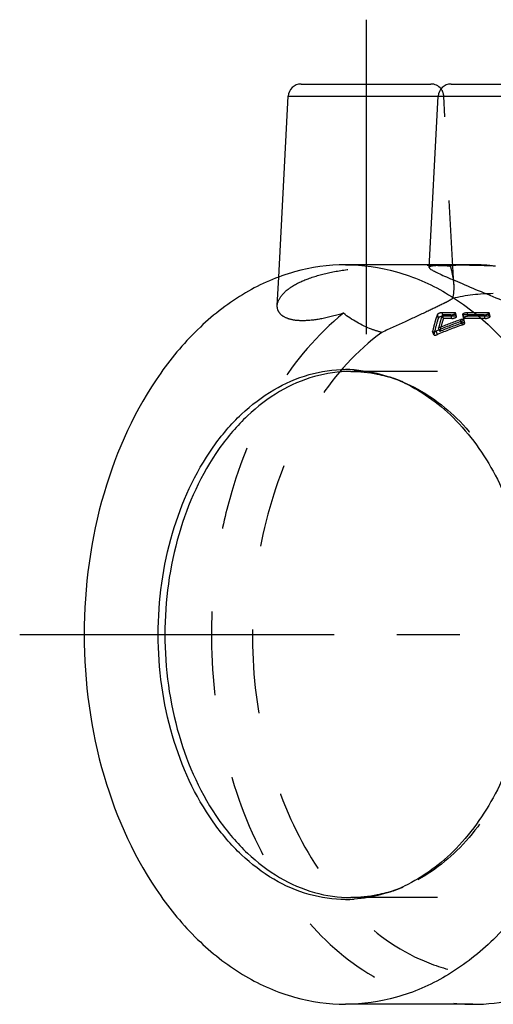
# Model space of a CAD drawing. Header units: millimetres. Extents: x 367 to 633, y 464 to 541.
# Tile 1 of 20: x 367 to 404, y 464 to 541. Entities that reach past the tile are written whole.
import ezdxf

# ---------------------------------------------------------------- set-up
doc = ezdxf.new("R2010")
doc.units = ezdxf.units.MM
doc.header["$LTSCALE"] = 65.185185
doc.linetypes.add('CENTER', pattern=[0.6, 0.375, -0.075, 0.075, -0.075])
doc.linetypes.add('HIDDEN', pattern=[0.2, 0.1, -0.1])
for name, color, linetype in [('KOERPER', 7, 'CONTINUOUS'), ('KONST.EL_MIT_GEO', 7, 'CONTINUOUS'), ('L1', 7, 'CONTINUOUS')]:
    doc.layers.add(name, color=color, linetype=linetype)

msp = doc.modelspace()

# ---------------------------------------------------------------- linework, layer by layer
at = {"layer": 'KOERPER', "color": 2, "linetype": 'CENTER'}
msp.add_line((394.043, 540.775), (394.043, 512.51), dxfattribs=at)
at = {"layer": 'KONST.EL_MIT_GEO', "color": 7, "linetype": 'Continuous'}
for p, q in [((388.992, 535.775), (399.094, 535.775)), ((400.66, 535.775), (410.762, 535.775)), ((387.257, 520.763), (387.994, 534.827)), ((387.994, 534.827), (411.76, 534.827)), ((398.963, 521.51), (399.661, 534.827)), ((398.963, 521.725), (392.452, 521.725)), ((402.352, 464.225), (392.452, 464.225))]:
    msp.add_line(p, q, dxfattribs=at)
at = {"layer": 'KONST.EL_MIT_GEO', "color": 8, "linetype": 'HIDDEN'}
for p, q in [((400.86, 520.197), (400.093, 534.827)), ((402.352, 521.725), (398.963, 521.725)), ((387.141, 518.557), (387.257, 520.763)), ((399.67, 517.581), (399.591, 517.859)), ((400.042, 517.715), (399.966, 517.995)), ((400.941, 517.995), (399.966, 517.995)), ((400.064, 517.546), (399.984, 517.825)), ((400.635, 517.825), (399.984, 517.825)), ((401.017, 517.715), (400.042, 517.715)), ((400.714, 517.546), (400.064, 517.546)), ((400.714, 517.546), (400.635, 517.825)), ((401.017, 517.715), (400.941, 517.995)), ((401.087, 517.693), (401.01, 517.973)), ((401.54, 517.847), (401.619, 517.569)), ((401.689, 517.546), (401.61, 517.825)), ((403.235, 517.825), (401.61, 517.825)), ((403.314, 517.546), (401.689, 517.546)), ((401.992, 517.715), (401.916, 517.995)), ((403.541, 517.995), (401.916, 517.995)), ((403.617, 517.715), (401.992, 517.715)), ((403.314, 517.546), (403.235, 517.825)), ((403.617, 517.715), (403.541, 517.995)), ((403.687, 517.693), (403.61, 517.973)), ((399.785, 516.541), (399.687, 516.808)), ((401.467, 517.167), (401.381, 517.441)), ((401.55, 517.053), (401.461, 517.326)), ((401.728, 517.18), (401.641, 517.455)), ((399.327, 516.281), (399.225, 516.563)), ((399.591, 516.299), (399.49, 516.563)), ((425.686, 513.425), (392.861, 513.425)), ((425.686, 472.525), (392.861, 472.525))]:
    msp.add_line(p, q, dxfattribs=at)
at = {"layer": 'KONST.EL_MIT_GEO', "color": 7, "linetype": 'Continuous'}
for centre, radius, start, end in [((388.992, 534.775), 1, 89.99995, 177), ((399.094, 534.775), 1, 38.44256, 90.00005), ((400.659, 534.775), 1, 89.99995, 177), ((392.452, 503.27), 10.305, 86.29593, 89.99731), ((392.215, 502.297), 11.31, 68.37904, 70.83281), ((392.16, 502.155), 11.462, 67.85942, 68.38297), ((392.077, 501.956), 11.677, 64.9782, 67.85187), ((392.215, 483.653), 11.31, 289.16719, 291.62096), ((392.16, 483.795), 11.462, 291.61703, 292.14058), ((392.077, 483.994), 11.677, 292.14813, 295.0218), ((392.452, 482.68), 10.305, 270.00269, 273.70407)]:
    msp.add_arc(centre, radius, start, end, dxfattribs=at)
at = {"layer": 'KONST.EL_MIT_GEO', "color": 8, "linetype": 'HIDDEN'}
for centre, radius, start, end in [((399.094, 534.775), 1, 3, 38.44256), ((402.349, 507.283), 14.442, 82.99417, 97.00583), ((403.958, 506.005), 13.47, 90.06399, 103.67575), ((407.493, 515.012), 8.399, 160.18347, 163.04068), ((415.771, 477.447), 42.369, 109.73916, 112.59825), ((415.759, 477.254), 42.26, 109.64712, 112.49409), ((415.373, 477.427), 42.389, 109.27395, 111.71706), ((415.362, 477.229), 42.286, 109.18382, 111.61655), ((392.72, 502.507), 10.934, 71.05569, 74.74346), ((389.914, 495.676), 18.319, 67.49764, 70.83501), ((392.653, 502.306), 11.145, 69.91773, 71.06306), ((392.592, 502.141), 11.322, 67.49339, 69.91413), ((392.72, 483.443), 10.934, 285.25654, 288.94431), ((389.914, 490.274), 18.319, 289.16499, 292.50236), ((392.653, 483.644), 11.145, 288.93694, 290.08227), ((392.592, 483.809), 11.322, 290.08587, 292.50661)]:
    msp.add_arc(centre, radius, start, end, dxfattribs=at)
at = {"layer": 'KONST.EL_MIT_GEO', "color": 7, "linetype": 'Continuous'}
for points, knots in [([(392.452, 521.725), (391.117, 521.725), (388.386, 521.338), (384.509, 519.643), (380.969, 516.923), (376.748, 511.954), (373.087, 503.852), (371.623, 492.975), (373.087, 482.098), (376.748, 473.996), (380.969, 469.027), (384.509, 466.307), (388.386, 464.612), (391.117, 464.225), (392.452, 464.225)], [0, 0, 0, 0, 0.051729, 0.105334, 0.162249, 0.223216, 0.356476, 0.5, 0.643524, 0.776784, 0.837751, 0.894666, 0.948271, 1, 1, 1, 1]), ([(392.452, 521.725), (393.787, 521.725), (396.519, 521.338), (400.395, 519.643), (403.936, 516.923), (408.156, 511.954), (411.817, 503.852), (413.282, 492.975), (411.817, 482.098), (408.156, 473.996), (403.936, 469.027), (400.395, 466.307), (396.519, 464.612), (393.787, 464.225), (392.452, 464.225)], [0, 0, 0, 0, 0.051729, 0.105334, 0.162249, 0.223216, 0.356476, 0.5, 0.643524, 0.776784, 0.837751, 0.894666, 0.948271, 1, 1, 1, 1]), ([(398.963, 521.514), (398.961, 521.47), (399.081, 521.365), (399.304, 521.238), (399.688, 521.05), (400.191, 520.824), (400.815, 520.553), (401.828, 520.119), (403.257, 519.516), (405.094, 518.771), (407.006, 518.073), (408.852, 517.546), (410.073, 517.369), (410.635, 517.369)], [0, 0, 0, 0, 0.010451, 0.032255, 0.06598, 0.110893, 0.165809, 0.229303, 0.375892, 0.538628, 0.70589, 0.864804, 1, 1, 1, 1]), ([(402.352, 464.225), (403.449, 464.225), (405.678, 464.484), (410.07, 466.037), (415.114, 469.948), (419.56, 476.769), (422.268, 485.129), (422.884, 492.722), (422.341, 498.843), (420.635, 507.133), (417.181, 513.781), (413.106, 517.373)], [0, 0, 0, 0, 0.050286, 0.101829, 0.212054, 0.335327, 0.470064, 0.610884, 0.681491, 0.750944, 1, 1, 1, 1]), ([(392.452, 472.375), (391.496, 472.375), (389.538, 472.653), (386.761, 473.867), (384.224, 475.815), (381.2, 479.376), (378.577, 485.181), (377.528, 492.975), (378.577, 500.769), (381.2, 506.574), (384.224, 510.135), (386.761, 512.083), (389.538, 513.297), (391.496, 513.575), (392.452, 513.575)], [0, 0, 0, 0, 0.051729, 0.105334, 0.162249, 0.223216, 0.356476, 0.5, 0.643524, 0.776784, 0.837751, 0.894666, 0.948271, 1, 1, 1, 1]), ([(392.861, 513.425), (391.911, 513.425), (389.968, 513.149), (387.211, 511.944), (384.692, 510.01), (381.69, 506.475), (379.086, 500.712), (378.045, 492.975), (379.086, 485.238), (381.69, 479.475), (384.692, 475.94), (387.211, 474.006), (389.968, 472.801), (391.911, 472.525), (392.861, 472.525)], [0, 0, 0, 0, 0.051729, 0.105334, 0.162249, 0.223216, 0.356476, 0.5, 0.643524, 0.776784, 0.837751, 0.894666, 0.948271, 1, 1, 1, 1]), ([(392.861, 513.425), (393.55, 513.425), (394.476, 513.33), (395.373, 513.117), (395.597, 513.055)], [0, 0, 0, 0, 0.747764, 1, 1, 1, 1]), ([(393.118, 513.553), (393.355, 513.538), (394.308, 513.444), (395.248, 513.216), (395.928, 512.98)], [0, 0, 0, 0, 0.248045, 1, 1, 1, 1]), ([(397.016, 512.538), (398.525, 511.834), (401.408, 509.653), (404.563, 505.003), (406.566, 499.272), (407.25, 492.975), (406.566, 486.678), (404.563, 480.947), (401.408, 476.297), (398.525, 474.116), (397.016, 473.412)], [0, 0, 0, 0, 0.108428, 0.2293, 0.36141, 0.5, 0.63859, 0.7707, 0.891572, 1, 1, 1, 1]), ([(395.597, 472.895), (395.373, 472.833), (394.476, 472.62), (393.55, 472.525), (392.861, 472.525)], [0, 0, 0, 0, 0.252236, 1, 1, 1, 1]), ([(395.928, 472.97), (395.699, 472.891), (394.785, 472.605), (393.832, 472.443), (393.118, 472.397)], [0, 0, 0, 0, 0.253044, 1, 1, 1, 1])]:
    msp.add_open_spline(points, degree=3, knots=knots, dxfattribs=at)
at = {"layer": 'KONST.EL_MIT_GEO', "color": 8, "linetype": 'HIDDEN'}
for points, knots in [([(387.141, 518.55), (387.154, 518.815), (387.454, 519.417), (388.328, 520.115), (389.629, 520.717), (391.295, 521.165), (393.2, 521.455), (395.731, 521.649), (397.612, 521.685), (398.808, 521.685)], [0, 0, 0, 0, 0.062908, 0.148758, 0.261612, 0.399648, 0.555453, 0.716936, 1, 1, 1, 1]), ([(398.808, 521.685), (399.178, 521.685), (399.772, 521.677), (400.371, 521.659), (400.593, 521.617)], [0, 0, 0, 0, 0.620638, 1, 1, 1, 1]), ([(400.946, 521.685), (400.666, 521.685), (400.186, 521.685), (399.543, 521.659), (399.201, 521.637), (398.966, 521.567), (398.963, 521.514)], [0, 0, 0, 0, 0.41676, 0.726929, 0.92012, 1, 1, 1, 1]), ([(400.593, 521.617), (400.63, 521.496), (400.761, 521.028), (400.842, 520.544), (400.86, 520.185)], [0, 0, 0, 0, 0.260408, 1, 1, 1, 1]), ([(404.111, 521.617), (403.819, 521.631), (402.765, 521.67), (401.709, 521.685), (400.946, 521.685)], [0, 0, 0, 0, 0.276503, 1, 1, 1, 1]), ([(400.86, 520.185), (400.865, 520.091), (400.873, 519.726), (400.834, 519.358), (400.773, 519.093)], [0, 0, 0, 0, 0.256069, 1, 1, 1, 1]), ([(400.773, 519.093), (400.681, 519.026), (400.439, 518.888), (399.777, 518.551), (398.66, 518.027), (397.072, 517.283), (395.899, 516.745), (395.272, 516.467)], [0, 0, 0, 0, 0.055755, 0.13683, 0.365671, 0.662226, 1, 1, 1, 1]), ([(389.119, 517.369), (388.824, 517.369), (388.3, 517.41), (387.632, 517.646), (387.209, 518.047), (387.133, 518.393), (387.141, 518.55)], [0, 0, 0, 0, 0.345272, 0.610561, 0.816, 1, 1, 1, 1]), ([(392.285, 517.953), (390.249, 516.312), (386.626, 511.996), (383.816, 505.449), (382.476, 499.597), (381.815, 493.406), (382.321, 485.672), (384.966, 477.126), (389.414, 470.125), (394.515, 466.094), (398.974, 464.492), (401.238, 464.225), (402.352, 464.225)], [0, 0, 0, 0, 0.117985, 0.248775, 0.317871, 0.388285, 0.529121, 0.664199, 0.787837, 0.898222, 0.949757, 1, 1, 1, 1]), ([(392.285, 517.953), (391.73, 517.784), (390.689, 517.508), (389.615, 517.369), (389.119, 517.369)], [0, 0, 0, 0, 0.539119, 1, 1, 1, 1]), ([(395.272, 516.467), (394.998, 516.531), (393.928, 516.858), (392.944, 517.438), (392.285, 517.953)], [0, 0, 0, 0, 0.251369, 1, 1, 1, 1]), ([(399.67, 517.581), (399.636, 517.484), (399.5, 517.063), (399.395, 516.632), (399.326, 516.299)], [0, 0, 0, 0, 0.2304, 1, 1, 1, 1]), ([(399.966, 517.995), (399.887, 517.995), (399.771, 517.967), (399.651, 517.914), (399.598, 517.879), (399.591, 517.859)], [0, 0, 0, 0, 0.577014, 0.844076, 1, 1, 1, 1]), ([(400.042, 517.715), (399.964, 517.715), (399.848, 517.687), (399.729, 517.635), (399.676, 517.601), (399.67, 517.581)], [0, 0, 0, 0, 0.578813, 0.845293, 1, 1, 1, 1]), ([(399.984, 517.825), (399.956, 517.747), (399.843, 517.412), (399.75, 517.071), (399.687, 516.808)], [0, 0, 0, 0, 0.234334, 1, 1, 1, 1]), ([(400.064, 517.546), (400.037, 517.469), (399.931, 517.138), (399.843, 516.801), (399.785, 516.541)], [0, 0, 0, 0, 0.234138, 1, 1, 1, 1]), ([(400.635, 517.825), (400.72, 517.825), (400.846, 517.862), (400.96, 517.912), (401.015, 517.956), (401.01, 517.973)], [0, 0, 0, 0, 0.61311, 0.874411, 1, 1, 1, 1]), ([(400.714, 517.546), (400.799, 517.546), (400.924, 517.583), (401.037, 517.632), (401.091, 517.676), (401.087, 517.693)], [0, 0, 0, 0, 0.613919, 0.874678, 1, 1, 1, 1]), ([(401.01, 517.973), (401.009, 517.977), (400.991, 517.997), (400.962, 517.995), (400.941, 517.995)], [0, 0, 0, 0, 0.153612, 1, 1, 1, 1]), ([(401.087, 517.693), (401.086, 517.696), (401.068, 517.717), (401.038, 517.715), (401.017, 517.715)], [0, 0, 0, 0, 0.153097, 1, 1, 1, 1]), ([(401.641, 517.455), (401.632, 517.483), (401.508, 517.478), (401.437, 517.461), (401.381, 517.441)], [0, 0, 0, 0, 0.335695, 1, 1, 1, 1]), ([(401.916, 517.995), (401.831, 517.995), (401.704, 517.959), (401.589, 517.91), (401.535, 517.864), (401.54, 517.847)], [0, 0, 0, 0, 0.61283, 0.873539, 1, 1, 1, 1]), ([(401.54, 517.847), (401.541, 517.844), (401.559, 517.823), (401.588, 517.825), (401.61, 517.825)], [0, 0, 0, 0, 0.156898, 1, 1, 1, 1]), ([(401.992, 517.715), (401.907, 517.715), (401.782, 517.68), (401.667, 517.631), (401.614, 517.586), (401.619, 517.569)], [0, 0, 0, 0, 0.613649, 0.873817, 1, 1, 1, 1]), ([(401.619, 517.569), (401.62, 517.566), (401.638, 517.545), (401.668, 517.546), (401.689, 517.546)], [0, 0, 0, 0, 0.156362, 1, 1, 1, 1]), ([(403.235, 517.825), (403.32, 517.825), (403.446, 517.862), (403.56, 517.912), (403.615, 517.956), (403.61, 517.973)], [0, 0, 0, 0, 0.61311, 0.874411, 1, 1, 1, 1]), ([(403.314, 517.546), (403.399, 517.546), (403.524, 517.583), (403.637, 517.632), (403.691, 517.676), (403.687, 517.693)], [0, 0, 0, 0, 0.613919, 0.874678, 1, 1, 1, 1]), ([(403.61, 517.973), (403.609, 517.977), (403.591, 517.997), (403.562, 517.995), (403.541, 517.995)], [0, 0, 0, 0, 0.153612, 1, 1, 1, 1]), ([(403.687, 517.693), (403.686, 517.696), (403.668, 517.717), (403.638, 517.715), (403.617, 517.715)], [0, 0, 0, 0, 0.153097, 1, 1, 1, 1]), ([(399.459, 517.462), (399.437, 517.392), (399.35, 517.094), (399.276, 516.793), (399.225, 516.563)], [0, 0, 0, 0, 0.237466, 1, 1, 1, 1]), ([(401.461, 517.326), (401.509, 517.343), (401.568, 517.368), (401.649, 517.431), (401.641, 517.455)], [0, 0, 0, 0, 0.666958, 1, 1, 1, 1]), ([(401.728, 517.18), (401.719, 517.209), (401.594, 517.204), (401.523, 517.187), (401.467, 517.167)], [0, 0, 0, 0, 0.336198, 1, 1, 1, 1]), ([(401.55, 517.053), (401.597, 517.07), (401.655, 517.095), (401.735, 517.157), (401.728, 517.18)], [0, 0, 0, 0, 0.667158, 1, 1, 1, 1]), ([(395.272, 516.467), (393.329, 515.033), (389.835, 511.149), (386.477, 503.814), (384.944, 495.386), (385.388, 486.718), (387.768, 478.677), (391.867, 472.068), (396.618, 468.248), (400.784, 466.728), (402.902, 466.475), (403.943, 466.475)], [0, 0, 0, 0, 0.11677, 0.246747, 0.385832, 0.527048, 0.66281, 0.787136, 0.897983, 0.949657, 1, 1, 1, 1]), ([(399.225, 516.563), (399.225, 516.559), (399.224, 516.553), (399.225, 516.547), (399.226, 516.545)], [0, 0, 0, 0, 0.527398, 1, 1, 1, 1]), ([(399.226, 516.545), (399.238, 516.515), (399.361, 516.514), (399.435, 516.54), (399.49, 516.563)], [0, 0, 0, 0, 0.346656, 1, 1, 1, 1]), ([(399.326, 516.299), (399.326, 516.296), (399.325, 516.29), (399.326, 516.284), (399.327, 516.281)], [0, 0, 0, 0, 0.526212, 1, 1, 1, 1]), ([(399.327, 516.281), (399.339, 516.252), (399.462, 516.251), (399.536, 516.276), (399.591, 516.299)], [0, 0, 0, 0, 0.34718, 1, 1, 1, 1]), ([(396.925, 512.6), (398.478, 511.957), (401.472, 509.848), (404.758, 505.193), (406.848, 499.387), (407.563, 492.975), (406.848, 486.563), (404.758, 480.757), (401.472, 476.102), (398.478, 473.993), (396.925, 473.35)], [0, 0, 0, 0, 0.107873, 0.228458, 0.360806, 0.5, 0.639194, 0.771542, 0.892127, 1, 1, 1, 1])]:
    msp.add_open_spline(points, degree=3, knots=knots, dxfattribs=at)
at = {"layer": 'L1', "color": 2, "linetype": 'CENTER'}
msp.add_line((367.109, 492.975), (632.891, 492.975), dxfattribs=at)

doc.saveas('drawing.dxf')
